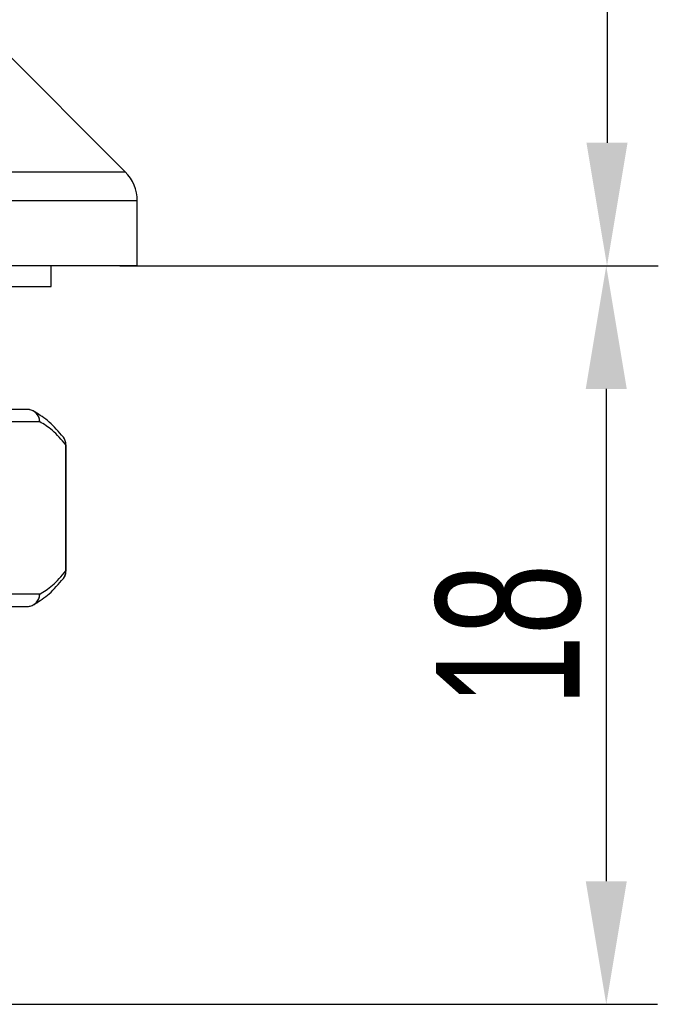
# Model space of a CAD drawing. Header units: millimetres. Extents: x 3052 to 3364, y 1631 to 1851.
# Tile 6 of 9: x 3161 to 3177, y 1772 to 1796. Entities that reach past the tile are written whole.
import ezdxf

# ---------------------------------------------------------------- set-up
doc = ezdxf.new("R2010")
doc.units = ezdxf.units.MM
doc.layers.add('尺寸线层', color=3, linetype='Continuous', lineweight=18)
doc.styles.add('标准', font='txt', dxfattribs={"width": 0.667})
doc.dimstyles.new('对齐', dxfattribs={"dimtxt": 3, "dimasz": 2.5, "dimexe": 1.25, "dimexo": 0.625, "dimtad": 1, "dimdsep": 46, "dimtxsty": '标准', "dimcen": 2.5, "dimclrd": 3, "dimclre": 3, "dimclrt": 3, "dimadec": 0, "dimazin": 0, "dimtm": 1e-09, "dimtfac": 0.7, "dimtmove": 0, "dimatfit": 3, "dimfxl": 1, "dimarcsym": 0})

# ---------------------------------------------------------------- blocks, each defined once
blk = doc.blocks.new('*D17')
at = {"layer": 'Defpoints', "color": 0, "transparency": 16777216}
for p in [(3156.621, 1827.583), (3163.818, 1789.583), (3175.262, 1789.583)]:
    blk.add_point(p, dxfattribs=at)
at = {"layer": '尺寸线层', "color": 3, "lineweight": -2, "transparency": 16777216}
for p, q in [((3157.246, 1827.583), (3176.512, 1827.583)), ((3175.262, 1824.583), (3175.262, 1792.583)), ((3164.443, 1789.583), (3176.512, 1789.583))]:
    blk.add_line(p, q, dxfattribs=at)
at = {"layer": '尺寸线层', "color": 3, "transparency": 16777216}
for points in [[(3174.762, 1824.583), (3175.762, 1824.583), (3175.262, 1827.583)], [(3174.762, 1792.583), (3175.762, 1792.583), (3175.262, 1789.583)]]:
    blk.add_solid(points, dxfattribs=at)
at = {"layer": '尺寸线层', "color": 3, "transparency": 16777216, "insert": (3172.887, 1808.583), "char_height": 3.5, "width": 7.16463, "attachment_point": 5, "rotation": 90, "style": '标准'}
blk.add_mtext('38', dxfattribs=at)
blk = doc.blocks.new('*D18')
at = {"layer": 'Defpoints', "color": 0, "transparency": 16777216}
for p in [(3162.765, 1789.583), (3156.218, 1771.583), (3175.244, 1771.583)]:
    blk.add_point(p, dxfattribs=at)
at = {"layer": '尺寸线层', "color": 3, "lineweight": -2, "transparency": 16777216}
for p, q in [((3163.39, 1789.583), (3176.494, 1789.583)), ((3175.244, 1786.583), (3175.244, 1774.583)), ((3156.843, 1771.583), (3176.494, 1771.583))]:
    blk.add_line(p, q, dxfattribs=at)
at = {"layer": '尺寸线层', "color": 3, "transparency": 16777216}
for points in [[(3174.744, 1786.583), (3175.744, 1786.583), (3175.244, 1789.583)], [(3174.744, 1774.583), (3175.744, 1774.583), (3175.244, 1771.583)]]:
    blk.add_solid(points, dxfattribs=at)
at = {"layer": '尺寸线层', "color": 3, "transparency": 16777216, "insert": (3172.869, 1780.583), "char_height": 3.5, "width": 6.6997, "attachment_point": 5, "rotation": 90, "style": '标准'}
blk.add_mtext('18', dxfattribs=at)

msp = doc.modelspace()

# ---------------------------------------------------------------- linework, layer by layer
at = {"color": 7, "linetype": 'Continuous', "lineweight": 25}
for p, q in [((3163.525, 1791.876), (3160.111, 1795.291)), ((3163.818, 1789.583), (3163.818, 1791.169)), ((3163.818, 1789.583), (3131.618, 1789.583)), ((3161.718, 1789.083), (3161.718, 1789.583)), ((3133.718, 1789.083), (3161.718, 1789.083)), ((3161.143, 1786.083), (3160.468, 1786.083)), ((3161.441, 1785.783), (3160.765, 1785.783)), ((3162.018, 1785.406), (3161.997, 1785.43)), ((3162.08, 1782.146), (3162.08, 1785.221)), ((3162.084, 1782.144), (3162.084, 1785.223)), ((3161.441, 1781.583), (3160.765, 1781.583)), ((3160.468, 1781.283), (3161.143, 1781.283))]:
    msp.add_line(p, q, dxfattribs=at)
at = {"color": 8, "linetype": 'Continuous', "lineweight": 25}
for p, q in [((3131.911, 1791.876), (3163.525, 1791.876)), ((3163.818, 1791.169), (3131.618, 1791.169)), ((3162.079, 1785.216), (3162.08, 1785.221)), ((3162.08, 1782.149), (3162.08, 1782.146))]:
    msp.add_line(p, q, dxfattribs=at)
at = {"color": 7, "linetype": 'Continuous', "lineweight": 25}
for centre, radius, start, end in [((3162.818, 1791.169), 1, 0, 45), ((3161.142, 1785.785), 0.299, 359.7564, 89.7543), ((3161.143, 1785.785), 0.299, 71.965, 89.9993), ((3161.146, 1785.789), 0.294, 51.405, 72.1953), ((3161.79, 1782.14), 0.29, 322.0433, 1.3082), ((3161.142, 1781.582), 0.299, 270.2458, 0.2436), ((3161.143, 1781.582), 0.299, 270.0007, 288.0347), ((3161.146, 1781.578), 0.294, 287.8049, 308.6082)]:
    msp.add_arc(centre, radius, start, end, dxfattribs=at)
at = {"color": 8, "linetype": 'Continuous', "lineweight": 25}
for centre, radius, start, end in [((3161.143, 1785.786), 0.297, 359.4117, 51.304), ((3161.79, 1785.227), 0.29, 358.6783, 38.004), ((3161.143, 1781.58), 0.297, 308.7091, 0.5884)]:
    msp.add_arc(centre, radius, start, end, dxfattribs=at)
at = {"color": 7, "linetype": 'Continuous', "lineweight": 25}
for points, knots in [([(3162.018, 1785.406), (3161.904, 1785.539), (3161.675, 1785.806), (3161.441, 1785.949), (3161.324, 1786.021)], [0, 0, 0, 0, 0.4663941, 0.9332121, 0.9332121, 0.9332121, 0.9332121]), ([(3162.08, 1785.221), (3161.97, 1785.348), (3161.758, 1785.594), (3161.544, 1785.722), (3161.441, 1785.783)], [0, 0, 0, 0, 0.4426877, 0.8571129, 0.8571129, 0.8571129, 0.8571129]), ([(3161.441, 1781.583), (3161.544, 1781.645), (3161.758, 1781.773), (3161.97, 1782.019), (3162.08, 1782.146)], [0, 0, 0, 0, 0.4144136, 0.8571147, 0.8571147, 0.8571147, 0.8571147]), ([(3162.045, 1782.004), (3162.047, 1782.006), (3162.059, 1782.024), (3162.072, 1782.062), (3162.076, 1782.097), (3162.078, 1782.114)], [0, 0, 0, 0, 0.0076136, 0.0624285, 0.1166937, 0.1166937, 0.1166937, 0.1166937]), ([(3161.324, 1781.346), (3161.441, 1781.417), (3161.675, 1781.561), (3161.904, 1781.828), (3162.018, 1781.961)], [0, 0, 0, 0, 0.4668195, 0.9332183, 0.9332183, 0.9332183, 0.9332183])]:
    msp.add_open_spline(points, degree=3, knots=knots, dxfattribs=at)

# ---------------------------------------------------------------- dimensions: what is measured, and where the dimension line sits
at = {"layer": '尺寸线层'}
for base, p1, p2, picture, middle in [((3175.262, 1789.583), (3156.621, 1827.583), (3163.818, 1789.583), '*D17', (3172.887, 1808.583)), ((3175.244, 1771.583), (3162.765, 1789.583), (3156.218, 1771.583), '*D18', (3172.869, 1780.583))]:
    dim = msp.add_linear_dim(base=base, p1=p1, p2=p2, angle=270, dimstyle='对齐', override={"dimtxt": 3.5, "dimasz": 3}, dxfattribs=at)
    dim.commit()
    dim.dimension.update_dxf_attribs({"geometry": picture, "text_midpoint": middle})

doc.saveas('drawing.dxf')
